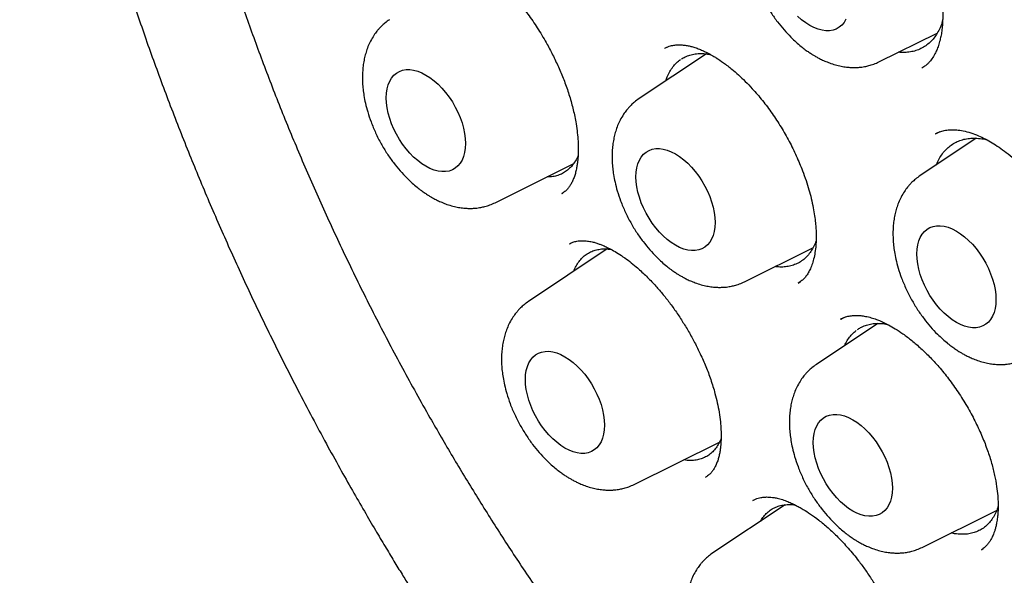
# Model space of a CAD drawing. Header units: millimetres. Extents: x 8 to 877, y 12 to 891.
# Tile 18 of 61: x 805 to 816, y 386 to 392. Entities that reach past the tile are written whole.
import ezdxf

# ---------------------------------------------------------------- set-up
doc = ezdxf.new("R2010")
doc.units = ezdxf.units.MM

msp = doc.modelspace()

# ---------------------------------------------------------------- linework, layer by layer
at = {"color": 7, "linetype": 'Continuous', "lineweight": 30}
for p, q in [((814.254, 391.46), (814.893, 391.776)), ((812.362, 391.548), (811.625, 391.057)), ((811.95, 391.629), (811.909, 391.61)), ((811.909, 391.608), (811.912, 391.609)), ((814.92, 390.693), (814.874, 390.67)), ((815.321, 390.623), (814.703, 390.212)), ((814.876, 390.669), (814.879, 390.671)), ((810.046, 389.917), (810.903, 390.341)), ((810.78, 390.017), (810.789, 390.023)), ((811.276, 389.41), (810.413, 388.835)), ((810.863, 389.466), (810.88, 389.473)), ((812.782, 389.051), (813.531, 389.422)), ((813.368, 389.035), (813.394, 389.053)), ((813.884, 388.664), (813.834, 388.639)), ((813.835, 388.638), (813.838, 388.64)), ((814.242, 388.594), (813.568, 388.145)), ((811.571, 386.829), (812.507, 387.293)), ((812.364, 386.916), (812.353, 386.907)), ((813.225, 386.606), (812.433, 386.078)), ((812.872, 386.652), (812.877, 386.656)), ((814.726, 386.139), (815.543, 386.544)), ((815.377, 386.113), (815.395, 386.126)), ((815.379, 386.115), (815.378, 386.115))]:
    msp.add_line(p, q, dxfattribs=at)
at = {"color": 7, "linetype": 'Continuous', "lineweight": 30, "flags": 128}
for points in [[(813.892, 391.927), (813.871, 391.893), (813.846, 391.863), (813.818, 391.839), (813.786, 391.82), (813.751, 391.808), (813.713, 391.801), (813.672, 391.801), (813.63, 391.806), (813.586, 391.818), (813.541, 391.836), (813.496, 391.859), (813.451, 391.888), (813.406, 391.922), (813.362, 391.961)], [(808.854, 391.066), (808.857, 391.117), (808.864, 391.165), (808.875, 391.209), (808.892, 391.248), (808.912, 391.283), (808.937, 391.313), (808.966, 391.337), (808.998, 391.355), (809.033, 391.368), (809.071, 391.375), (809.111, 391.375), (809.154, 391.369), (809.198, 391.358), (809.242, 391.34), (809.288, 391.316), (809.333, 391.288), (809.378, 391.254), (809.422, 391.215), (809.464, 391.171), (809.504, 391.124), (809.542, 391.074), (809.578, 391.021), (809.61, 390.965), (809.638, 390.908), (809.663, 390.85), (809.684, 390.791), (809.7, 390.733), (809.712, 390.675), (809.719, 390.619), (809.721, 390.566), (809.719, 390.515), (809.712, 390.467), (809.7, 390.423), (809.684, 390.384), (809.663, 390.349), (809.638, 390.319), (809.61, 390.295), (809.578, 390.277), (809.542, 390.264), (809.504, 390.257), (809.464, 390.257), (809.422, 390.263), (809.378, 390.274), (809.333, 390.292), (809.288, 390.316), (809.242, 390.344), (809.198, 390.378), (809.154, 390.417), (809.111, 390.461), (809.071, 390.508), (809.033, 390.558), (808.998, 390.611), (808.966, 390.667), (808.937, 390.724), (808.912, 390.782), (808.892, 390.841), (808.875, 390.899), (808.864, 390.957), (808.857, 391.013), (808.854, 391.066)], [(811.59, 390.201), (811.593, 390.252), (811.6, 390.299), (811.612, 390.343), (811.628, 390.383), (811.648, 390.417), (811.673, 390.447), (811.702, 390.471), (811.734, 390.49), (811.769, 390.502), (811.807, 390.509), (811.848, 390.509), (811.89, 390.504), (811.934, 390.492), (811.978, 390.474), (812.024, 390.451), (812.069, 390.422), (812.114, 390.388), (812.158, 390.349), (812.2, 390.306), (812.24, 390.259), (812.279, 390.208), (812.314, 390.155), (812.346, 390.099), (812.374, 390.042), (812.399, 389.984), (812.42, 389.925), (812.436, 389.867), (812.448, 389.81), (812.455, 389.754), (812.457, 389.7), (812.455, 389.649), (812.448, 389.602), (812.436, 389.558), (812.42, 389.518), (812.399, 389.484), (812.374, 389.454), (812.346, 389.43), (812.314, 389.411), (812.279, 389.399), (812.24, 389.392), (812.2, 389.392), (812.158, 389.397), (812.114, 389.409), (812.069, 389.427), (812.024, 389.45), (811.978, 389.479), (811.934, 389.513), (811.89, 389.552), (811.848, 389.595), (811.807, 389.642), (811.769, 389.693), (811.734, 389.746), (811.702, 389.802), (811.673, 389.859), (811.648, 389.917), (811.628, 389.976), (811.612, 390.034), (811.6, 390.091), (811.593, 390.147), (811.59, 390.201)], [(814.669, 389.355), (814.672, 389.406), (814.679, 389.454), (814.69, 389.498), (814.707, 389.537), (814.727, 389.572), (814.752, 389.602), (814.781, 389.626), (814.813, 389.645), (814.848, 389.657), (814.886, 389.664), (814.926, 389.664), (814.969, 389.659), (815.013, 389.647), (815.057, 389.629), (815.103, 389.606), (815.148, 389.577), (815.193, 389.543), (815.237, 389.504), (815.279, 389.461), (815.319, 389.414), (815.357, 389.363), (815.393, 389.31), (815.425, 389.254), (815.453, 389.197), (815.478, 389.139), (815.499, 389.08), (815.515, 389.022), (815.527, 388.965), (815.534, 388.909), (815.536, 388.855), (815.534, 388.804), (815.527, 388.756), (815.515, 388.713), (815.499, 388.673), (815.478, 388.638), (815.453, 388.609), (815.425, 388.584), (815.393, 388.566), (815.357, 388.553), (815.319, 388.547), (815.279, 388.546), (815.237, 388.552), (815.193, 388.564), (815.148, 388.581), (815.103, 388.605), (815.057, 388.634), (815.013, 388.668), (814.969, 388.707), (814.926, 388.75), (814.886, 388.797), (814.848, 388.847), (814.813, 388.901), (814.781, 388.956), (814.752, 389.013), (814.727, 389.072), (814.707, 389.13), (814.69, 389.188), (814.679, 389.246), (814.672, 389.302), (814.669, 389.355)], [(810.379, 387.979), (810.381, 388.03), (810.388, 388.077), (810.4, 388.121), (810.416, 388.161), (810.437, 388.195), (810.461, 388.225), (810.49, 388.249), (810.522, 388.268), (810.557, 388.28), (810.595, 388.287), (810.636, 388.288), (810.678, 388.282), (810.722, 388.27), (810.767, 388.252), (810.812, 388.229), (810.857, 388.2), (810.902, 388.166), (810.946, 388.127), (810.988, 388.084), (811.029, 388.037), (811.067, 387.986), (811.102, 387.933), (811.134, 387.877), (811.163, 387.82), (811.187, 387.762), (811.208, 387.704), (811.224, 387.645), (811.236, 387.588), (811.243, 387.532), (811.246, 387.478), (811.243, 387.427), (811.236, 387.38), (811.224, 387.336), (811.208, 387.296), (811.187, 387.262), (811.163, 387.232), (811.134, 387.208), (811.102, 387.189), (811.067, 387.177), (811.029, 387.17), (810.988, 387.17), (810.946, 387.175), (810.902, 387.187), (810.857, 387.205), (810.812, 387.228), (810.767, 387.257), (810.722, 387.291), (810.678, 387.33), (810.636, 387.373), (810.595, 387.42), (810.557, 387.471), (810.522, 387.524), (810.49, 387.58), (810.461, 387.637), (810.437, 387.695), (810.416, 387.754), (810.4, 387.812), (810.388, 387.869), (810.381, 387.925), (810.379, 387.979)], [(813.534, 387.289), (813.536, 387.34), (813.544, 387.387), (813.555, 387.431), (813.572, 387.471), (813.592, 387.505), (813.617, 387.535), (813.645, 387.559), (813.677, 387.578), (813.713, 387.59), (813.751, 387.597), (813.791, 387.597), (813.834, 387.592), (813.877, 387.58), (813.922, 387.562), (813.967, 387.539), (814.013, 387.51), (814.058, 387.476), (814.101, 387.437), (814.144, 387.394), (814.184, 387.347), (814.222, 387.296), (814.257, 387.243), (814.29, 387.187), (814.318, 387.13), (814.343, 387.072), (814.363, 387.013), (814.38, 386.955), (814.391, 386.898), (814.399, 386.842), (814.401, 386.788), (814.399, 386.737), (814.391, 386.69), (814.38, 386.646), (814.363, 386.606), (814.343, 386.572), (814.318, 386.542), (814.29, 386.518), (814.257, 386.499), (814.222, 386.487), (814.184, 386.48), (814.144, 386.48), (814.101, 386.485), (814.058, 386.497), (814.013, 386.515), (813.967, 386.538), (813.922, 386.567), (813.877, 386.601), (813.834, 386.64), (813.791, 386.683), (813.751, 386.73), (813.713, 386.781), (813.677, 386.834), (813.645, 386.89), (813.617, 386.947), (813.592, 387.005), (813.572, 387.064), (813.555, 387.122), (813.544, 387.179), (813.536, 387.235), (813.534, 387.289)]]:
    msp.add_lwpolyline(points, dxfattribs=at)
at = {"color": 7, "linetype": 'Continuous', "lineweight": 30}
for points, knots in [([(810.752, 408.309), (810.734, 408.305), (810.687, 408.297), (810.611, 408.282), (810.52, 408.263), (810.424, 408.241), (810.328, 408.218), (810.238, 408.195), (810.163, 408.175), (810.101, 408.158), (810.048, 408.142), (809.991, 408.125), (809.926, 408.105), (809.852, 408.081), (809.775, 408.055), (809.684, 408.024), (809.585, 407.987), (809.482, 407.947), (809.392, 407.911), (809.325, 407.882), (809.276, 407.861), (809.243, 407.846), (809.212, 407.832), (809.182, 407.819), (809.15, 407.804), (809.112, 407.786), (809.066, 407.764), (809.014, 407.739), (808.957, 407.71), (808.9, 407.681), (808.845, 407.652), (808.794, 407.624), (808.745, 407.597), (808.696, 407.57), (808.647, 407.542), (808.601, 407.514), (808.561, 407.49), (808.526, 407.469), (808.487, 407.445), (808.44, 407.415), (808.381, 407.377), (808.312, 407.332), (808.238, 407.282), (808.16, 407.227), (808.081, 407.169), (808.009, 407.116), (807.945, 407.066), (807.889, 407.022), (807.836, 406.979), (807.789, 406.94), (807.75, 406.908), (807.719, 406.882), (807.692, 406.858), (807.665, 406.835), (807.627, 406.801), (807.575, 406.755), (807.509, 406.694), (807.434, 406.623), (807.366, 406.557), (807.307, 406.498), (807.26, 406.449), (807.209, 406.396), (807.158, 406.341), (807.107, 406.285), (807.061, 406.234), (807.022, 406.19), (806.99, 406.153), (806.963, 406.121), (806.936, 406.089), (806.909, 406.057), (806.879, 406.021), (806.845, 405.978), (806.804, 405.927), (806.755, 405.865), (806.701, 405.794), (806.64, 405.713), (806.582, 405.632), (806.528, 405.555), (806.48, 405.484), (806.434, 405.416), (806.394, 405.354), (806.362, 405.304), (806.334, 405.26), (806.307, 405.216), (806.275, 405.164), (806.239, 405.104), (806.198, 405.034), (806.153, 404.957), (806.106, 404.872), (806.058, 404.784), (806.012, 404.696), (805.966, 404.605), (805.919, 404.511), (805.879, 404.428), (805.848, 404.361), (805.826, 404.313), (805.807, 404.272), (805.792, 404.238), (805.777, 404.205), (805.76, 404.166), (805.739, 404.117), (805.714, 404.059), (805.686, 403.991), (805.655, 403.914), (805.622, 403.83), (805.581, 403.722), (805.534, 403.596), (805.484, 403.453), (805.439, 403.319), (805.399, 403.192), (805.363, 403.075), (805.331, 402.968), (805.305, 402.875), (805.284, 402.797), (805.267, 402.733), (805.251, 402.674), (805.236, 402.614), (805.219, 402.549), (805.202, 402.477), (805.183, 402.398), (805.161, 402.303), (805.136, 402.19), (805.109, 402.061), (805.082, 401.924), (805.056, 401.784), (805.019, 401.572), (804.975, 401.284), (804.928, 400.913), (804.89, 400.527), (804.861, 400.125), (804.842, 399.707), (804.835, 399.282), (804.838, 398.849), (804.852, 398.411), (804.877, 397.957), (804.915, 397.489), (804.955, 397.104), (804.99, 396.808), (805.017, 396.606), (805.045, 396.407), (805.073, 396.217), (805.101, 396.043), (805.127, 395.887), (805.15, 395.75), (805.171, 395.633), (805.19, 395.533), (805.205, 395.452), (805.216, 395.391), (805.225, 395.349), (805.23, 395.322), (805.235, 395.298), (805.242, 395.262), (805.253, 395.207), (805.268, 395.132), (805.286, 395.042), (805.308, 394.939), (805.333, 394.822), (805.364, 394.681), (805.402, 394.513), (805.448, 394.317), (805.501, 394.101), (805.561, 393.864), (805.649, 393.531), (805.769, 393.105), (805.924, 392.591), (806.093, 392.071), (806.276, 391.544), (806.473, 391.011), (806.68, 390.482), (806.896, 389.959), (807.122, 389.442), (807.361, 388.92), (807.615, 388.395), (807.843, 387.942), (808.039, 387.568), (808.193, 387.281), (808.34, 387.015), (808.479, 386.768), (808.61, 386.541), (808.729, 386.337), (808.838, 386.155), (808.935, 385.994), (809.023, 385.85), (809.102, 385.722), (809.168, 385.616), (809.223, 385.53), (809.265, 385.463), (809.298, 385.412), (809.325, 385.37), (809.353, 385.325), (809.389, 385.27), (809.434, 385.201), (809.487, 385.12), (809.549, 385.025), (809.62, 384.917), (809.708, 384.786), (809.815, 384.628), (809.943, 384.442), (810.087, 384.237), (810.247, 384.013), (810.423, 383.77), (810.613, 383.516), (810.816, 383.25), (811.032, 382.975), (811.264, 382.686), (811.514, 382.385), (811.773, 382.082), (812.04, 381.779), (812.315, 381.477), (812.606, 381.167), (812.913, 380.852), (813.236, 380.531), (813.576, 380.206), (813.921, 379.889), (814.271, 379.58), (814.539, 379.35), (814.695, 379.223), (814.733, 379.193)], [0, 0, 0, 0, 0.001913, 0.004899, 0.008399, 0.012412, 0.016423, 0.020054, 0.023307, 0.025595, 0.027656, 0.029898, 0.032562, 0.035647, 0.038937, 0.042033, 0.046964, 0.051275, 0.054984, 0.058256, 0.05981, 0.061254, 0.062589, 0.063814, 0.065096, 0.066764, 0.068725, 0.071044, 0.073658, 0.076206, 0.07863, 0.080932, 0.083112, 0.08517, 0.087565, 0.089682, 0.091514, 0.093062, 0.09456, 0.096872, 0.099637, 0.102856, 0.106495, 0.110261, 0.114088, 0.117975, 0.120776, 0.123608, 0.126374, 0.128752, 0.130713, 0.132233, 0.133513, 0.13491, 0.136437, 0.13949, 0.142959, 0.146922, 0.151472, 0.153967, 0.156609, 0.159397, 0.162333, 0.165363, 0.168042, 0.170268, 0.172039, 0.173642, 0.175123, 0.176743, 0.178502, 0.1804, 0.183017, 0.185934, 0.189303, 0.193129, 0.19741, 0.200459, 0.203704, 0.20694, 0.209664, 0.211852, 0.213505, 0.215412, 0.217622, 0.220201, 0.223148, 0.226457, 0.230007, 0.233744, 0.237224, 0.240853, 0.244631, 0.248491, 0.250647, 0.252517, 0.2541, 0.255396, 0.256447, 0.257983, 0.259862, 0.262084, 0.26465, 0.267558, 0.270786, 0.274013, 0.279513, 0.284677, 0.289503, 0.293992, 0.298143, 0.301895, 0.305206, 0.30774, 0.309935, 0.311818, 0.313797, 0.316008, 0.31845, 0.321123, 0.324029, 0.328009, 0.332354, 0.336873, 0.34144, 0.346057, 0.357385, 0.368993, 0.380878, 0.393037, 0.405469, 0.418193, 0.430461, 0.442994, 0.455793, 0.468857, 0.482189, 0.487677, 0.493209, 0.498766, 0.50397, 0.508673, 0.512876, 0.516578, 0.51972, 0.522381, 0.524561, 0.52626, 0.527257, 0.527958, 0.528448, 0.529181, 0.530815, 0.532843, 0.535236, 0.537995, 0.54112, 0.544611, 0.549284, 0.554486, 0.560215, 0.566474, 0.573255, 0.586602, 0.600105, 0.613763, 0.627583, 0.64157, 0.655732, 0.669252, 0.682941, 0.696805, 0.710851, 0.725088, 0.733403, 0.741213, 0.748512, 0.755299, 0.761573, 0.767334, 0.772296, 0.776801, 0.780852, 0.784447, 0.787588, 0.789858, 0.791798, 0.793246, 0.794217, 0.795417, 0.797052, 0.798992, 0.801319, 0.804031, 0.807135, 0.81066, 0.815472, 0.820898, 0.826937, 0.833589, 0.840851, 0.848723, 0.856705, 0.865229, 0.874298, 0.883916, 0.894088, 0.903822, 0.914023, 0.924691, 0.935825, 0.947425, 0.959489, 0.972013, 0.983893, 0.99615, 1, 1, 1, 1]), ([(811.897, 406.892), (811.886, 406.891), (811.858, 406.888), (811.815, 406.883), (811.762, 406.877), (811.701, 406.869), (811.632, 406.86), (811.554, 406.849), (811.468, 406.835), (811.373, 406.819), (811.271, 406.801), (811.101, 406.767), (810.868, 406.713), (810.561, 406.624), (810.243, 406.512), (809.919, 406.374), (809.676, 406.252), (809.511, 406.16), (809.42, 406.107), (809.335, 406.056), (809.259, 406.008), (809.192, 405.964), (809.134, 405.924), (809.086, 405.891), (809.048, 405.865), (809.019, 405.844), (808.995, 405.827), (808.976, 405.813), (808.959, 405.8), (808.941, 405.787), (808.916, 405.768), (808.88, 405.741), (808.834, 405.705), (808.778, 405.661), (808.717, 405.611), (808.652, 405.557), (808.587, 405.5), (808.483, 405.407), (808.339, 405.272), (808.158, 405.085), (807.977, 404.881), (807.797, 404.659), (807.622, 404.421), (807.452, 404.166), (807.303, 403.92), (807.173, 403.685), (807.06, 403.466), (806.969, 403.272), (806.898, 403.113), (806.849, 402.996), (806.807, 402.893), (806.773, 402.807), (806.746, 402.737), (806.726, 402.682), (806.711, 402.64), (806.699, 402.607), (806.687, 402.575), (806.674, 402.536), (806.656, 402.484), (806.634, 402.419), (806.608, 402.34), (806.579, 402.25), (806.549, 402.153), (806.52, 402.054), (806.492, 401.956), (806.465, 401.857), (806.427, 401.712), (806.38, 401.52), (806.328, 401.281), (806.281, 401.039), (806.237, 400.787), (806.204, 400.567), (806.179, 400.38), (806.162, 400.233), (806.145, 400.082), (806.13, 399.926), (806.117, 399.766), (806.106, 399.608), (806.097, 399.467), (806.091, 399.348), (806.087, 399.249), (806.083, 399.159), (806.081, 399.078), (806.079, 399.008), (806.078, 398.945), (806.077, 398.884), (806.076, 398.817), (806.075, 398.741), (806.075, 398.657), (806.075, 398.57), (806.076, 398.483), (806.077, 398.395), (806.079, 398.308), (806.083, 398.157), (806.091, 397.942), (806.109, 397.594), (806.142, 397.174), (806.193, 396.679), (806.259, 396.179), (806.339, 395.673), (806.433, 395.163), (806.537, 394.67), (806.648, 394.194), (806.767, 393.732), (806.898, 393.26), (807.043, 392.779), (807.203, 392.288), (807.377, 391.788), (807.565, 391.28), (807.769, 390.764), (807.989, 390.242), (808.225, 389.714), (808.477, 389.18), (808.745, 388.641), (809.031, 388.1), (809.31, 387.596), (809.582, 387.13), (809.841, 386.702), (810.11, 386.274), (810.391, 385.848), (810.68, 385.426), (810.977, 385.008), (811.282, 384.595), (811.596, 384.189), (811.916, 383.79), (812.239, 383.404), (812.562, 383.032), (812.883, 382.677), (813.201, 382.339), (813.514, 382.019), (813.822, 381.716), (814.123, 381.43), (814.42, 381.159), (814.739, 380.878), (815.08, 380.59), (815.441, 380.299), (815.792, 380.03), (816.132, 379.782), (816.461, 379.553), (816.778, 379.343), (817.062, 379.164), (817.315, 379.011), (817.542, 378.879), (817.771, 378.751), (818.009, 378.623), (818.257, 378.497), (818.513, 378.373), (818.777, 378.251), (819.051, 378.133), (819.33, 378.021), (819.613, 377.916), (819.899, 377.818), (820.149, 377.74), (820.354, 377.681), (820.509, 377.64), (820.649, 377.604), (820.776, 377.574), (820.889, 377.549), (820.989, 377.528), (821.075, 377.511), (821.147, 377.497), (821.211, 377.485), (821.273, 377.474), (821.341, 377.463), (821.418, 377.45), (821.507, 377.437), (821.609, 377.423), (821.724, 377.408), (821.851, 377.394), (821.989, 377.381), (822.138, 377.37), (822.298, 377.361), (822.514, 377.354), (822.78, 377.354), (823.093, 377.368), (823.405, 377.397), (823.661, 377.433), (823.862, 377.468), (824.009, 377.498), (824.155, 377.532), (824.301, 377.569), (824.446, 377.61), (824.575, 377.65), (824.685, 377.687), (824.774, 377.719), (824.852, 377.748), (824.92, 377.774), (824.977, 377.797), (825.026, 377.817), (825.07, 377.836), (825.114, 377.855), (825.159, 377.875), (825.208, 377.897), (825.263, 377.923), (825.326, 377.954), (825.397, 377.989), (825.477, 378.03), (825.566, 378.079), (825.667, 378.135), (825.777, 378.201), (825.896, 378.276), (826.023, 378.361), (826.156, 378.455), (826.285, 378.553), (826.407, 378.651), (826.517, 378.744), (826.623, 378.838), (826.723, 378.931), (826.816, 379.022), (826.917, 379.124), (827.023, 379.238), (827.132, 379.362), (827.229, 379.477), (827.315, 379.583), (827.389, 379.68), (827.453, 379.766), (827.493, 379.821), (827.511, 379.846)], [0, 0, 0, 0, 0.000751, 0.0018, 0.003151, 0.004698, 0.006515, 0.008601, 0.010956, 0.013582, 0.016478, 0.019579, 0.02814, 0.036695, 0.046873, 0.057044, 0.067207, 0.070373, 0.073492, 0.07636, 0.078953, 0.081271, 0.083314, 0.085082, 0.086278, 0.087304, 0.088161, 0.088848, 0.089368, 0.089956, 0.09076, 0.092097, 0.093784, 0.095821, 0.098166, 0.100577, 0.103021, 0.105495, 0.112462, 0.119666, 0.127245, 0.135054, 0.14306, 0.151261, 0.159657, 0.165937, 0.172323, 0.178812, 0.18242, 0.185614, 0.188394, 0.190761, 0.19255, 0.193998, 0.195106, 0.195879, 0.196578, 0.197598, 0.198938, 0.200599, 0.202623, 0.20498, 0.207483, 0.209957, 0.212401, 0.214816, 0.217203, 0.223041, 0.228697, 0.234229, 0.239989, 0.246037, 0.249226, 0.252489, 0.255826, 0.259238, 0.262724, 0.266228, 0.269446, 0.271743, 0.273837, 0.275726, 0.277413, 0.278896, 0.280175, 0.281361, 0.282687, 0.284324, 0.28611, 0.287896, 0.289682, 0.291468, 0.293255, 0.295042, 0.300658, 0.306275, 0.315951, 0.32563, 0.335315, 0.345005, 0.3547, 0.364416, 0.372881, 0.381506, 0.390289, 0.399231, 0.408331, 0.417591, 0.427009, 0.436586, 0.446322, 0.456216, 0.46627, 0.476483, 0.486855, 0.497386, 0.505754, 0.514219, 0.522783, 0.531444, 0.540203, 0.548901, 0.557694, 0.566581, 0.575418, 0.584231, 0.592859, 0.6013, 0.609556, 0.617625, 0.62537, 0.632935, 0.640321, 0.647527, 0.656619, 0.665407, 0.673894, 0.682077, 0.689958, 0.697537, 0.704813, 0.710306, 0.715619, 0.721038, 0.726712, 0.732642, 0.738716, 0.745038, 0.751607, 0.758423, 0.76513, 0.772061, 0.779216, 0.783347, 0.787141, 0.790598, 0.793717, 0.796551, 0.799033, 0.801163, 0.802942, 0.804427, 0.805957, 0.807598, 0.809514, 0.811762, 0.814341, 0.817252, 0.820494, 0.824001, 0.827828, 0.831975, 0.836436, 0.844655, 0.852999, 0.861469, 0.870063, 0.874191, 0.878347, 0.882531, 0.886743, 0.890983, 0.89518, 0.898173, 0.900854, 0.903224, 0.905282, 0.907029, 0.908464, 0.90985, 0.911209, 0.912586, 0.914064, 0.915827, 0.917844, 0.920142, 0.922722, 0.925585, 0.928992, 0.932729, 0.936794, 0.941188, 0.945911, 0.950963, 0.955163, 0.95938, 0.963412, 0.967258, 0.970919, 0.974395, 0.979355, 0.983881, 0.987973, 0.991631, 0.994854, 0.997644, 1, 1, 1, 1]), ([(813.293, 393.984), (813.304, 393.99), (813.325, 394), (813.357, 394.011), (813.384, 394.017), (813.409, 394.021), (813.432, 394.024), (813.465, 394.026), (813.512, 394.024), (813.566, 394.017), (813.619, 394.005), (813.666, 393.991), (813.717, 393.972), (813.768, 393.949), (813.813, 393.926), (813.849, 393.906), (813.878, 393.889), (813.91, 393.869), (813.953, 393.841), (814.012, 393.798), (814.084, 393.742), (814.166, 393.669), (814.262, 393.573), (814.367, 393.455), (814.473, 393.316), (814.572, 393.167), (814.662, 393.01), (814.742, 392.848), (814.803, 392.702), (814.848, 392.574), (814.88, 392.469), (814.906, 392.37), (814.925, 392.278), (814.938, 392.195), (814.947, 392.119), (814.952, 392.052), (814.954, 391.989), (814.953, 391.93), (814.95, 391.871), (814.945, 391.812), (814.936, 391.754), (814.923, 391.695), (814.907, 391.64), (814.888, 391.59), (814.865, 391.541), (814.837, 391.495), (814.81, 391.462), (814.79, 391.441), (814.777, 391.429), (814.762, 391.417), (814.744, 391.404), (814.73, 391.396), (814.723, 391.392)], [0, 0, 0, 0, 0.023183, 0.042142, 0.056854, 0.06732, 0.076204, 0.085475, 0.10888, 0.13476, 0.150813, 0.167865, 0.185928, 0.204073, 0.219208, 0.23106, 0.2396, 0.246907, 0.261642, 0.280158, 0.302466, 0.328571, 0.357951, 0.395235, 0.432561, 0.469936, 0.507384, 0.544909, 0.582501, 0.607602, 0.631878, 0.654767, 0.676254, 0.696245, 0.714751, 0.731791, 0.74738, 0.763829, 0.77931, 0.797495, 0.816777, 0.83475, 0.856669, 0.876291, 0.893755, 0.919924, 0.942455, 0.948837, 0.957055, 0.968329, 0.982651, 1, 1, 1, 1]), ([(813.097, 393.466), (813.08, 393.454), (813.049, 393.432), (813.011, 393.398), (812.982, 393.367), (812.955, 393.334), (812.923, 393.291), (812.89, 393.234), (812.861, 393.172), (812.84, 393.112), (812.824, 393.052), (812.812, 392.989), (812.804, 392.923), (812.8, 392.851), (812.801, 392.777), (812.807, 392.703), (812.817, 392.629), (812.833, 392.547), (812.858, 392.451), (812.895, 392.341), (812.944, 392.224), (813.003, 392.108), (813.069, 391.999), (813.139, 391.9), (813.212, 391.811), (813.281, 391.737), (813.343, 391.677), (813.397, 391.632), (813.444, 391.595), (813.485, 391.566), (813.52, 391.544), (813.553, 391.524), (813.586, 391.505), (813.626, 391.484), (813.674, 391.463), (813.73, 391.441), (813.792, 391.422), (813.852, 391.409), (813.907, 391.401), (813.955, 391.398), (813.998, 391.398), (814.045, 391.4), (814.094, 391.407), (814.146, 391.419), (814.199, 391.435), (814.235, 391.452), (814.254, 391.46)], [0, 0, 0, 0, 0.021656, 0.039845, 0.05458, 0.066865, 0.087359, 0.113287, 0.137378, 0.159793, 0.180861, 0.203147, 0.226003, 0.249058, 0.276062, 0.299014, 0.321399, 0.347999, 0.378836, 0.413906, 0.453037, 0.492211, 0.529769, 0.565757, 0.600218, 0.633189, 0.65841, 0.680931, 0.700163, 0.716089, 0.729914, 0.741184, 0.753876, 0.768412, 0.786027, 0.806868, 0.830834, 0.852938, 0.873348, 0.88971, 0.904546, 0.918867, 0.939508, 0.956819, 0.976983, 1, 1, 1, 1]), ([(809.363, 392.616), (809.375, 392.621), (809.397, 392.632), (809.432, 392.64), (809.462, 392.644), (809.489, 392.646), (809.511, 392.645), (809.531, 392.644), (809.549, 392.641), (809.574, 392.637), (809.608, 392.63), (809.658, 392.615), (809.719, 392.591), (809.793, 392.554), (809.874, 392.506), (809.963, 392.443), (810.055, 392.369), (810.145, 392.286), (810.231, 392.196), (810.323, 392.091), (810.421, 391.964), (810.524, 391.813), (810.612, 391.664), (810.687, 391.521), (810.75, 391.386), (810.808, 391.246), (810.859, 391.1), (810.901, 390.951), (810.929, 390.819), (810.946, 390.706), (810.955, 390.616), (810.958, 390.537), (810.958, 390.473), (810.956, 390.422), (810.952, 390.38), (810.947, 390.34), (810.94, 390.296), (810.93, 390.249), (810.916, 390.203), (810.899, 390.161), (810.881, 390.124), (810.861, 390.093), (810.838, 390.064), (810.81, 390.036), (810.786, 390.021), (810.774, 390.013)], [0, 0, 0, 0, 0.025389, 0.047321, 0.065779, 0.08084, 0.092313, 0.100599, 0.1087, 0.117209, 0.135122, 0.153382, 0.179215, 0.204606, 0.232417, 0.262648, 0.293066, 0.322561, 0.351123, 0.37882, 0.416109, 0.454281, 0.493363, 0.523281, 0.553965, 0.585874, 0.619008, 0.653377, 0.688977, 0.713396, 0.73745, 0.758561, 0.776576, 0.791509, 0.80338, 0.815432, 0.830499, 0.848485, 0.867538, 0.886793, 0.906375, 0.923971, 0.945459, 0.970805, 1, 1, 1, 1]), ([(808.888, 391.922), (808.872, 391.911), (808.841, 391.889), (808.803, 391.854), (808.774, 391.824), (808.747, 391.791), (808.715, 391.747), (808.682, 391.691), (808.653, 391.629), (808.632, 391.568), (808.616, 391.508), (808.603, 391.446), (808.596, 391.38), (808.592, 391.308), (808.593, 391.234), (808.599, 391.16), (808.609, 391.086), (808.625, 391.003), (808.65, 390.907), (808.687, 390.798), (808.736, 390.681), (808.795, 390.564), (808.861, 390.455), (808.931, 390.356), (809.004, 390.267), (809.073, 390.193), (809.135, 390.134), (809.189, 390.088), (809.236, 390.052), (809.277, 390.023), (809.312, 390), (809.344, 389.98), (809.378, 389.961), (809.418, 389.941), (809.465, 389.919), (809.522, 389.897), (809.583, 389.878), (809.644, 389.865), (809.699, 389.858), (809.747, 389.854), (809.79, 389.854), (809.837, 389.857), (809.886, 389.864), (809.938, 389.875), (809.991, 389.892), (810.027, 389.908), (810.046, 389.917)], [0, 0, 0, 0, 0.021656, 0.039845, 0.05458, 0.066865, 0.087359, 0.113287, 0.137378, 0.159793, 0.180861, 0.203147, 0.226003, 0.249058, 0.276062, 0.299014, 0.321399, 0.347999, 0.378836, 0.413906, 0.453037, 0.492211, 0.529769, 0.565757, 0.600218, 0.633189, 0.65841, 0.680931, 0.700163, 0.716089, 0.729914, 0.741184, 0.753876, 0.768412, 0.786027, 0.806868, 0.830834, 0.852938, 0.873348, 0.88971, 0.904546, 0.918867, 0.939508, 0.956819, 0.976983, 1, 1, 1, 1]), ([(814.952, 391.912), (814.947, 391.897), (814.936, 391.858), (814.91, 391.803), (814.876, 391.746), (814.837, 391.696), (814.792, 391.654), (814.742, 391.619), (814.688, 391.592), (814.63, 391.574), (814.567, 391.564), (814.513, 391.561), (814.479, 391.565), (814.469, 391.566)], [0, 0, 0, 0, 0.06204, 0.162589, 0.259958, 0.358008, 0.457112, 0.557662, 0.65503, 0.75308, 0.852185, 0.952734, 1, 1, 1, 1]), ([(811.907, 391.61), (811.918, 391.615), (811.937, 391.625), (811.966, 391.635), (811.993, 391.641), (812.015, 391.644), (812.038, 391.646), (812.058, 391.647), (812.077, 391.647), (812.097, 391.646), (812.118, 391.644), (812.14, 391.641), (812.168, 391.636), (812.205, 391.627), (812.249, 391.614), (812.296, 391.596), (812.338, 391.577), (812.374, 391.56), (812.405, 391.543), (812.436, 391.525), (812.484, 391.496), (812.554, 391.449), (812.635, 391.387), (812.715, 391.317), (812.79, 391.247), (812.879, 391.154), (812.978, 391.038), (813.084, 390.896), (813.182, 390.746), (813.271, 390.59), (813.35, 390.429), (813.41, 390.285), (813.455, 390.161), (813.487, 390.06), (813.514, 389.96), (813.534, 389.865), (813.549, 389.776), (813.559, 389.699), (813.564, 389.631), (813.566, 389.567), (813.566, 389.499), (813.561, 389.426), (813.55, 389.351), (813.535, 389.281), (813.514, 389.22), (813.492, 389.169), (813.468, 389.128), (813.445, 389.099), (813.424, 389.075), (813.407, 389.061), (813.389, 389.047), (813.377, 389.04), (813.37, 389.036)], [0, 0, 0, 0, 0.022974, 0.042057, 0.057231, 0.069599, 0.078451, 0.087208, 0.096011, 0.104864, 0.113771, 0.123115, 0.133468, 0.148862, 0.166096, 0.183956, 0.198999, 0.210991, 0.220418, 0.230391, 0.241444, 0.2668, 0.29651, 0.318744, 0.342908, 0.367938, 0.405381, 0.44272, 0.479964, 0.517135, 0.554233, 0.591248, 0.615869, 0.639441, 0.661412, 0.685628, 0.707395, 0.726743, 0.7437, 0.759896, 0.779194, 0.801718, 0.827075, 0.852604, 0.877754, 0.900902, 0.922565, 0.941855, 0.952333, 0.96505, 0.980942, 1, 1, 1, 1]), ([(812.089, 391.491), (812.102, 391.499), (812.131, 391.517), (812.182, 391.536), (812.24, 391.549), (812.301, 391.553), (812.358, 391.55), (812.395, 391.543), (812.41, 391.54)], [0, 0, 0, 0, 0.14624, 0.32992, 0.516278, 0.696088, 0.877148, 1, 1, 1, 1]), ([(811.917, 391.251), (811.922, 391.266), (811.934, 391.303), (811.96, 391.354), (811.994, 391.406), (812.034, 391.451), (812.064, 391.474), (812.079, 391.486)], [0, 0, 0, 0, 0.14272, 0.355867, 0.570531, 0.788716, 1, 1, 1, 1]), ([(811.624, 391.057), (811.608, 391.045), (811.577, 391.023), (811.539, 390.989), (811.51, 390.958), (811.483, 390.925), (811.451, 390.882), (811.418, 390.825), (811.389, 390.763), (811.368, 390.703), (811.352, 390.643), (811.34, 390.58), (811.332, 390.514), (811.328, 390.442), (811.329, 390.368), (811.335, 390.294), (811.345, 390.22), (811.361, 390.138), (811.386, 390.042), (811.423, 389.932), (811.472, 389.815), (811.531, 389.699), (811.597, 389.59), (811.667, 389.491), (811.74, 389.402), (811.809, 389.328), (811.871, 389.268), (811.925, 389.223), (811.972, 389.186), (812.013, 389.157), (812.048, 389.134), (812.081, 389.115), (812.114, 389.096), (812.154, 389.075), (812.202, 389.054), (812.258, 389.032), (812.32, 389.013), (812.38, 389), (812.435, 388.992), (812.483, 388.989), (812.526, 388.989), (812.573, 388.991), (812.622, 388.998), (812.674, 389.01), (812.727, 389.026), (812.763, 389.043), (812.782, 389.051)], [0, 0, 0, 0, 0.021656, 0.039845, 0.05458, 0.066865, 0.087359, 0.113287, 0.137378, 0.159793, 0.180861, 0.203147, 0.226003, 0.249058, 0.276062, 0.299014, 0.321399, 0.347999, 0.378836, 0.413906, 0.453037, 0.492211, 0.529769, 0.565757, 0.600218, 0.633189, 0.65841, 0.680931, 0.700163, 0.716089, 0.729914, 0.741184, 0.753876, 0.768412, 0.786027, 0.806868, 0.830834, 0.852938, 0.873348, 0.88971, 0.904546, 0.918867, 0.939508, 0.956819, 0.976983, 1, 1, 1, 1]), ([(814.872, 390.67), (814.884, 390.677), (814.905, 390.688), (814.952, 390.705), (815.011, 390.715), (815.066, 390.718), (815.127, 390.714), (815.198, 390.702), (815.28, 390.678), (815.36, 390.645), (815.438, 390.607), (815.513, 390.563), (815.59, 390.512), (815.672, 390.451), (815.76, 390.377), (815.856, 390.286), (815.946, 390.191), (816.028, 390.095), (816.099, 390.002), (816.171, 389.901), (816.239, 389.793), (816.303, 389.682), (816.368, 389.556), (816.432, 389.415), (816.487, 389.272), (816.526, 389.147), (816.554, 389.039), (816.575, 388.938), (816.588, 388.848), (816.595, 388.773), (816.599, 388.713), (816.599, 388.666), (816.599, 388.622), (816.596, 388.574), (816.591, 388.517), (816.582, 388.461), (816.572, 388.412), (816.561, 388.373), (816.55, 388.34), (816.538, 388.311), (816.526, 388.284), (816.511, 388.256), (816.492, 388.224), (816.466, 388.19), (816.433, 388.157), (816.405, 388.138), (816.391, 388.128)], [0, 0, 0, 0, 0.028485, 0.054059, 0.077589, 0.100464, 0.122915, 0.151888, 0.181847, 0.209234, 0.233197, 0.25651, 0.280108, 0.304453, 0.331502, 0.361451, 0.39428, 0.417766, 0.44253, 0.468572, 0.495631, 0.522117, 0.547772, 0.584674, 0.619691, 0.646356, 0.67183, 0.696075, 0.718787, 0.738861, 0.753457, 0.766131, 0.777228, 0.790904, 0.808373, 0.829357, 0.844837, 0.859136, 0.872267, 0.884629, 0.895625, 0.909942, 0.927555, 0.948441, 0.972586, 1, 1, 1, 1]), ([(814.886, 390.333), (814.888, 390.339), (814.898, 390.368), (814.922, 390.413), (814.958, 390.466), (815, 390.512), (815.046, 390.55), (815.098, 390.581), (815.154, 390.604), (815.214, 390.619), (815.278, 390.625), (815.345, 390.623), (815.398, 390.617), (815.429, 390.608), (815.435, 390.607)], [0, 0, 0, 0, 0.0258758, 0.1208776, 0.2172644, 0.3102651, 0.4039116, 0.4995947, 0.5959815, 0.6893194, 0.7833101, 0.8783119, 0.9746987, 1, 1, 1, 1]), ([(810.955, 390.43), (810.955, 390.43), (810.947, 390.409), (810.927, 390.373), (810.893, 390.324), (810.853, 390.283), (810.809, 390.25), (810.761, 390.224), (810.708, 390.207), (810.66, 390.199), (810.628, 390.199), (810.617, 390.2)], [0, 0, 0, 0, 0.002062, 0.133075, 0.265498, 0.399851, 0.529954, 0.660967, 0.79339, 0.927743, 1, 1, 1, 1]), ([(814.703, 390.212), (814.687, 390.2), (814.656, 390.178), (814.618, 390.143), (814.589, 390.113), (814.562, 390.08), (814.53, 390.037), (814.497, 389.98), (814.468, 389.918), (814.447, 389.858), (814.431, 389.797), (814.418, 389.735), (814.41, 389.669), (814.407, 389.597), (814.408, 389.523), (814.414, 389.449), (814.424, 389.375), (814.44, 389.293), (814.465, 389.196), (814.502, 389.087), (814.551, 388.97), (814.61, 388.854), (814.676, 388.745), (814.746, 388.645), (814.819, 388.556), (814.888, 388.482), (814.95, 388.423), (815.004, 388.377), (815.051, 388.341), (815.092, 388.312), (815.127, 388.289), (815.159, 388.269), (815.193, 388.25), (815.233, 388.23), (815.28, 388.208), (815.337, 388.186), (815.398, 388.168), (815.459, 388.154), (815.514, 388.147), (815.562, 388.143), (815.605, 388.143), (815.652, 388.146), (815.701, 388.153), (815.753, 388.165), (815.806, 388.181), (815.842, 388.197), (815.861, 388.206)], [0, 0, 0, 0, 0.021656, 0.039845, 0.05458, 0.066865, 0.087359, 0.113287, 0.137378, 0.159793, 0.180861, 0.203147, 0.226003, 0.249058, 0.276062, 0.299014, 0.321399, 0.347999, 0.378836, 0.413906, 0.453037, 0.492211, 0.529769, 0.565757, 0.600218, 0.633189, 0.65841, 0.680931, 0.700163, 0.716089, 0.729914, 0.741184, 0.753876, 0.768412, 0.786027, 0.806868, 0.830834, 0.852938, 0.873348, 0.88971, 0.904546, 0.918867, 0.939508, 0.956819, 0.976983, 1, 1, 1, 1]), ([(810.865, 389.467), (810.876, 389.473), (810.897, 389.484), (810.941, 389.497), (810.998, 389.502), (811.055, 389.498), (811.106, 389.489), (811.149, 389.478), (811.186, 389.465), (811.224, 389.451), (811.266, 389.432), (811.318, 389.406), (811.379, 389.371), (811.449, 389.326), (811.521, 389.273), (811.603, 389.206), (811.692, 389.125), (811.784, 389.031), (811.869, 388.934), (811.949, 388.835), (812.025, 388.731), (812.098, 388.62), (812.169, 388.504), (812.235, 388.383), (812.298, 388.256), (812.358, 388.12), (812.413, 387.975), (812.454, 387.841), (812.483, 387.722), (812.503, 387.618), (812.517, 387.519), (812.523, 387.432), (812.525, 387.361), (812.523, 387.306), (812.52, 387.263), (812.516, 387.224), (812.51, 387.185), (812.502, 387.142), (812.49, 387.098), (812.477, 387.064), (812.465, 387.037), (812.454, 387.014), (812.439, 386.989), (812.419, 386.962), (812.392, 386.934), (812.37, 386.919), (812.358, 386.911)], [0, 0, 0, 0, 0.029376, 0.05857, 0.087423, 0.113685, 0.136752, 0.153485, 0.16784, 0.180331, 0.194927, 0.212449, 0.232925, 0.256352, 0.280279, 0.303169, 0.335524, 0.365485, 0.393033, 0.419763, 0.446871, 0.47437, 0.502269, 0.530564, 0.559705, 0.590943, 0.624332, 0.659872, 0.684767, 0.710613, 0.737119, 0.760881, 0.780912, 0.79723, 0.809853, 0.821503, 0.835407, 0.851545, 0.869522, 0.888928, 0.899163, 0.910928, 0.926874, 0.947055, 0.971434, 1, 1, 1, 1]), ([(813.565, 389.5), (813.563, 389.495), (813.555, 389.468), (813.533, 389.424), (813.5, 389.37), (813.462, 389.324), (813.419, 389.285), (813.37, 389.254), (813.317, 389.232), (813.26, 389.217), (813.2, 389.211), (813.152, 389.211), (813.123, 389.216), (813.117, 389.217)], [0, 0, 0, 0, 0.024337, 0.129565, 0.236518, 0.340089, 0.444573, 0.549801, 0.656754, 0.760325, 0.86462, 0.970037, 1, 1, 1, 1]), ([(810.908, 389.165), (810.917, 389.185), (810.934, 389.224), (810.966, 389.273), (811.003, 389.316), (811.045, 389.351), (811.093, 389.379), (811.144, 389.398), (811.199, 389.409), (811.257, 389.413), (811.297, 389.408), (811.316, 389.406)], [0, 0, 0, 0, 0.11379, 0.22445, 0.335884, 0.448518, 0.562793, 0.673054, 0.78408, 0.897521, 1, 1, 1, 1]), ([(810.413, 388.835), (810.396, 388.823), (810.366, 388.801), (810.328, 388.767), (810.299, 388.736), (810.271, 388.703), (810.239, 388.66), (810.206, 388.603), (810.178, 388.541), (810.156, 388.481), (810.14, 388.421), (810.128, 388.358), (810.12, 388.292), (810.116, 388.22), (810.117, 388.146), (810.123, 388.072), (810.134, 387.998), (810.15, 387.916), (810.175, 387.82), (810.211, 387.71), (810.26, 387.594), (810.32, 387.477), (810.386, 387.368), (810.456, 387.269), (810.528, 387.18), (810.597, 387.106), (810.66, 387.046), (810.713, 387.001), (810.76, 386.964), (810.801, 386.935), (810.836, 386.913), (810.869, 386.893), (810.903, 386.874), (810.942, 386.853), (810.99, 386.832), (811.047, 386.81), (811.108, 386.791), (811.169, 386.778), (811.223, 386.77), (811.271, 386.767), (811.315, 386.767), (811.362, 386.769), (811.41, 386.776), (811.463, 386.788), (811.516, 386.804), (811.551, 386.821), (811.571, 386.829)], [0, 0, 0, 0, 0.021656, 0.039845, 0.05458, 0.066865, 0.087359, 0.113287, 0.137378, 0.159793, 0.180861, 0.203147, 0.226003, 0.249058, 0.276062, 0.299014, 0.321399, 0.347999, 0.378836, 0.413906, 0.453037, 0.492211, 0.529769, 0.565757, 0.600218, 0.633189, 0.65841, 0.680931, 0.700163, 0.716089, 0.729914, 0.741184, 0.753876, 0.768412, 0.786027, 0.806868, 0.830834, 0.852938, 0.873348, 0.88971, 0.904546, 0.918867, 0.939508, 0.956819, 0.976983, 1, 1, 1, 1]), ([(813.832, 388.639), (813.84, 388.644), (813.854, 388.651), (813.877, 388.661), (813.899, 388.669), (813.926, 388.675), (813.959, 388.68), (814.001, 388.683), (814.052, 388.681), (814.108, 388.672), (814.166, 388.658), (814.222, 388.64), (814.27, 388.621), (814.315, 388.6), (814.367, 388.573), (814.435, 388.534), (814.52, 388.479), (814.615, 388.407), (814.715, 388.32), (814.82, 388.219), (814.927, 388.102), (815.033, 387.969), (815.136, 387.822), (815.232, 387.666), (815.316, 387.508), (815.387, 387.353), (815.445, 387.204), (815.49, 387.062), (815.523, 386.93), (815.545, 386.811), (815.556, 386.709), (815.56, 386.627), (815.56, 386.566), (815.558, 386.515), (815.553, 386.464), (815.545, 386.412), (815.536, 386.366), (815.526, 386.33), (815.515, 386.299), (815.505, 386.273), (815.494, 386.249), (815.481, 386.224), (815.465, 386.197), (815.442, 386.168), (815.414, 386.139), (815.391, 386.122), (815.379, 386.114)], [0, 0, 0, 0, 0.01953, 0.036335, 0.050411, 0.061906, 0.073464, 0.095204, 0.11868, 0.140326, 0.163628, 0.183762, 0.200363, 0.2138, 0.228684, 0.251171, 0.277989, 0.307515, 0.338694, 0.371496, 0.405891, 0.441873, 0.479444, 0.517966, 0.555266, 0.591162, 0.625649, 0.658735, 0.690441, 0.720593, 0.747494, 0.76993, 0.787958, 0.800197, 0.816467, 0.836708, 0.852324, 0.866586, 0.879512, 0.891481, 0.901963, 0.915514, 0.932109, 0.951728, 0.974357, 1, 1, 1, 1]), ([(813.88, 388.352), (813.883, 388.361), (813.895, 388.39), (813.922, 388.432), (813.96, 388.479), (813.989, 388.503), (814.003, 388.516)], [0, 0, 0, 0, 0.121226, 0.420491, 0.709243, 1, 1, 1, 1]), ([(814.018, 388.526), (814.029, 388.533), (814.056, 388.552), (814.104, 388.572), (814.161, 388.588), (814.222, 388.595), (814.283, 388.595), (814.324, 388.588), (814.343, 388.585)], [0, 0, 0, 0, 0.125608, 0.309926, 0.48777, 0.668151, 0.849821, 1, 1, 1, 1]), ([(813.568, 388.145), (813.552, 388.133), (813.521, 388.111), (813.483, 388.077), (813.454, 388.046), (813.426, 388.013), (813.395, 387.97), (813.362, 387.913), (813.333, 387.851), (813.312, 387.791), (813.295, 387.731), (813.283, 387.668), (813.275, 387.602), (813.272, 387.53), (813.273, 387.456), (813.279, 387.382), (813.289, 387.308), (813.305, 387.226), (813.33, 387.13), (813.367, 387.02), (813.416, 386.903), (813.475, 386.787), (813.541, 386.678), (813.611, 386.579), (813.683, 386.49), (813.752, 386.416), (813.815, 386.356), (813.869, 386.311), (813.916, 386.274), (813.957, 386.245), (813.992, 386.223), (814.024, 386.203), (814.058, 386.184), (814.098, 386.163), (814.145, 386.142), (814.202, 386.12), (814.263, 386.101), (814.324, 386.088), (814.378, 386.08), (814.427, 386.077), (814.47, 386.077), (814.517, 386.079), (814.566, 386.086), (814.618, 386.098), (814.671, 386.114), (814.707, 386.131), (814.726, 386.139)], [0, 0, 0, 0, 0.021656, 0.039845, 0.05458, 0.066865, 0.087359, 0.113287, 0.137378, 0.159793, 0.180861, 0.203147, 0.226003, 0.249058, 0.276062, 0.299014, 0.321399, 0.347999, 0.378836, 0.413906, 0.453037, 0.492211, 0.529769, 0.565757, 0.600218, 0.633189, 0.65841, 0.680931, 0.700163, 0.716089, 0.729914, 0.741184, 0.753876, 0.768412, 0.786027, 0.806868, 0.830834, 0.852938, 0.873348, 0.88971, 0.904546, 0.918867, 0.939508, 0.956819, 0.976983, 1, 1, 1, 1]), ([(812.524, 387.331), (812.518, 387.318), (812.505, 387.286), (812.478, 387.241), (812.442, 387.196), (812.401, 387.159), (812.355, 387.129), (812.305, 387.108), (812.25, 387.095), (812.186, 387.088), (812.139, 387.094), (812.112, 387.098)], [0, 0, 0, 0, 0.07193, 0.183591, 0.296453, 0.41096, 0.521445, 0.633507, 0.746369, 0.860876, 1, 1, 1, 1]), ([(812.871, 386.653), (812.881, 386.658), (812.9, 386.669), (812.929, 386.679), (812.955, 386.685), (812.98, 386.689), (813.002, 386.691), (813.026, 386.692), (813.053, 386.691), (813.087, 386.688), (813.13, 386.681), (813.181, 386.668), (813.237, 386.649), (813.29, 386.627), (813.336, 386.605), (813.38, 386.581), (813.435, 386.55), (813.507, 386.504), (813.598, 386.437), (813.699, 386.353), (813.807, 386.251), (813.919, 386.13), (814.02, 386.008), (814.107, 385.89), (814.179, 385.783), (814.246, 385.674), (814.307, 385.566), (814.36, 385.462), (814.413, 385.348), (814.464, 385.226), (814.508, 385.099), (814.542, 384.984), (814.567, 384.877), (814.584, 384.775), (814.596, 384.668), (814.6, 384.557), (814.593, 384.448), (814.579, 384.368), (814.563, 384.313), (814.548, 384.275), (814.53, 384.238), (814.508, 384.204), (814.479, 384.17), (814.455, 384.153), (814.442, 384.144)], [0, 0, 0, 0, 0.025072, 0.045818, 0.062192, 0.074169, 0.084071, 0.093625, 0.107942, 0.122834, 0.139698, 0.161285, 0.183059, 0.201618, 0.216904, 0.230171, 0.244802, 0.26966, 0.298048, 0.329768, 0.363655, 0.399581, 0.437532, 0.463818, 0.49088, 0.517653, 0.5432, 0.567527, 0.590636, 0.623017, 0.65269, 0.679827, 0.706225, 0.732408, 0.758368, 0.792599, 0.827372, 0.863247, 0.881022, 0.89858, 0.917785, 0.941109, 0.968517, 1, 1, 1, 1]), ([(812.958, 386.428), (812.961, 386.433), (812.973, 386.456), (813, 386.491), (813.039, 386.53), (813.084, 386.562), (813.134, 386.586), (813.188, 386.602), (813.246, 386.61), (813.295, 386.611), (813.326, 386.606), (813.334, 386.605)], [0, 0, 0, 0, 0.0385758, 0.1666575, 0.2956286, 0.4274044, 0.5601494, 0.6886955, 0.8181406, 0.9489781, 1, 1, 1, 1]), ([(815.56, 386.588), (815.559, 386.584), (815.551, 386.557), (815.532, 386.513), (815.501, 386.458), (815.465, 386.41), (815.423, 386.368), (815.376, 386.335), (815.324, 386.31), (815.269, 386.292), (815.208, 386.283), (815.139, 386.282), (815.084, 386.287), (815.05, 386.296), (815.045, 386.297)], [0, 0, 0, 0, 0.0163016, 0.1119162, 0.2041719, 0.297744, 0.3919846, 0.4875992, 0.5798549, 0.6727511, 0.7676676, 0.8632822, 0.9796295, 1, 1, 1, 1]), ([(812.433, 386.078), (812.416, 386.066), (812.386, 386.045), (812.348, 386.01), (812.319, 385.98), (812.291, 385.947), (812.26, 385.903), (812.226, 385.847), (812.198, 385.785), (812.176, 385.724), (812.16, 385.664), (812.148, 385.602), (812.14, 385.536), (812.136, 385.463), (812.138, 385.39), (812.144, 385.315), (812.154, 385.242), (812.17, 385.159), (812.195, 385.063), (812.232, 384.954), (812.281, 384.837), (812.34, 384.72), (812.406, 384.611), (812.476, 384.512), (812.548, 384.423), (812.617, 384.349), (812.68, 384.29), (812.733, 384.244), (812.781, 384.208), (812.821, 384.179), (812.856, 384.156), (812.889, 384.136), (812.923, 384.117), (812.962, 384.097), (813.01, 384.075), (813.067, 384.053), (813.128, 384.034), (813.189, 384.021), (813.243, 384.013), (813.292, 384.01), (813.335, 384.01), (813.382, 384.013), (813.43, 384.019), (813.483, 384.031), (813.536, 384.048), (813.572, 384.064), (813.591, 384.073)], [0, 0, 0, 0, 0.021656, 0.039845, 0.05458, 0.066865, 0.087359, 0.113287, 0.137378, 0.159793, 0.180861, 0.203147, 0.226003, 0.249058, 0.276062, 0.299014, 0.321399, 0.347999, 0.378836, 0.413906, 0.453037, 0.492211, 0.529769, 0.565757, 0.600218, 0.633189, 0.65841, 0.680931, 0.700163, 0.716089, 0.729914, 0.741184, 0.753876, 0.768412, 0.786027, 0.806868, 0.830834, 0.852938, 0.873348, 0.88971, 0.904546, 0.918867, 0.939508, 0.956819, 0.976983, 1, 1, 1, 1])]:
    msp.add_open_spline(points, degree=3, knots=knots, dxfattribs=at)

doc.saveas('drawing.dxf')
